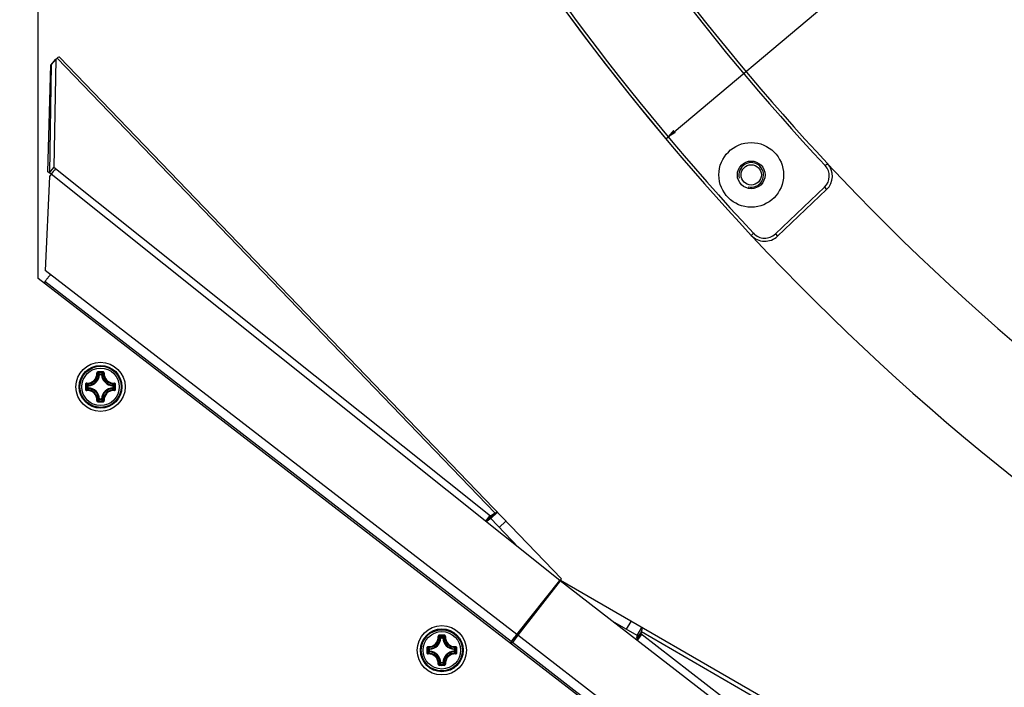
# Model space of a CAD drawing. Header units: millimetres. Extents: x 0 to 420, y 0 to 297.
# Tile 144 of 256: x 83 to 99, y 180 to 191. Entities that reach past the tile are written whole.
import ezdxf

# ---------------------------------------------------------------- set-up
doc = ezdxf.new("R2010")
doc.units = ezdxf.units.MM
doc.header["$LTSCALE"] = 23.1
doc.layers.get('0').update_dxf_attribs({"linetype": 'CONTINUOUS'})
doc.layers.add('02___PRT_ALL_AXES', color=7, linetype='CONTINUOUS')
doc.layers.add('DIM_PILOTEES', color=7, linetype='CONTINUOUS')
doc.styles.add('TEXTSTYLE_5', font='txt', dxfattribs={"width": 1.142857})
doc.styles.add('TEXTSTYLE_8', font='txt', dxfattribs={"width": 1.333333})
doc.dimstyles.new('DIMSTYLE_4', dxfattribs={"dimtxt": 2.5, "dimasz": 0.1875, "dimexe": 0.125, "dimexo": 0.0625, "dimgap": 1.25, "dimtad": 0, "dimtih": 1, "dimtoh": 1, "dimdsep": 46, "dimtxsty": 'TEXTSTYLE_5', "dimblk": '_FILLED', "dimblk1": '_FILLED', "dimblk2": '_FILLED', "dimcen": 0.09, "dimazin": 2, "dimtfac": 1, "dimtofl": 0, "dimtmove": 0, "dimatfit": 3, "dimldrblk": '_FILLED', "dimfxl": 1, "dimtolj": 1, "dimarcsym": 0})
doc.dimstyles.new('DIMSTYLE_7', dxfattribs={"dimtxt": 2.5, "dimasz": 0.1875, "dimexe": 0.125, "dimexo": 0.0625, "dimtad": 0, "dimtih": 1, "dimtoh": 1, "dimdsep": 46, "dimtxsty": 'TEXTSTYLE_8', "dimblk": '_FILLED', "dimblk1": '_FILLED', "dimblk2": '_FILLED', "dimcen": 0.09, "dimazin": 2, "dimtfac": 1, "dimtmove": 0, "dimatfit": 2, "dimldrblk": '_FILLED', "dimfxl": 1, "dimtolj": 1, "dimarcsym": 0})

# ---------------------------------------------------------------- blocks, each defined once
blk = doc.blocks.new('_FILLED')
at = {"color": 0, "linetype": 'BYBLOCK'}
blk.add_solid([(0, 0), (-1, 0.167), (-1, -0.167)], dxfattribs=at)
blk = doc.blocks.new('*D7')
at = {"layer": 'DIM_PILOTEES', "color": 2, "linetype": 'CONTINUOUS'}
for p, q in [((124.125, 214.622), (173.086, 255.733)), ((154.337, 239.99), (124.125, 214.622)), ((93.913, 189.254), (124.125, 214.622))]:
    blk.add_line(p, q, dxfattribs=at)
at = {"layer": 'DIM_PILOTEES', "color": 2, "linetype": 'CONTINUOUS', "xscale": 0.1875, "yscale": 0.1875, "zscale": 0.1875}
for p, rotation in [((154.337, 239.99), 40.0192182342), ((93.913, 189.254), 220.0192182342)]:
    blk.add_blockref('_FILLED', p, dxfattribs=dict(at, rotation=rotation))
at = {"layer": 'DIM_PILOTEES', "color": 2, "linetype": 'CONTINUOUS', "insert": (171.063, 259.483), "char_height": 2.5, "width": 15, "attachment_point": 1, "line_spacing_factor": 0.9, "style": 'TEXTSTYLE_8'}
blk.add_mtext('{\\ftxt;\\W0.0001;\\H0.0001;\\~}{\\ftxt;\\W3.9999999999;\\H2.5; }{\\ftxt;\\W0.0001;\\H0.0001;\\~}', dxfattribs=at)
blk = doc.blocks.new('*D14')
at = {"layer": 'DIM_PILOTEES', "color": 2, "linetype": 'CONTINUOUS'}
for p, q in [((66.664, 214.622), (63.682, 214.622)), ((63.807, 214.622), (63.807, 170.264)), ((124.063, 214.622), (66.664, 214.622)), ((63.807, 129.447), (63.807, 165.264)), ((66.664, 129.447), (63.682, 129.447)), ((98.893, 129.447), (66.664, 129.447))]:
    blk.add_line(p, q, dxfattribs=at)
at = {"layer": 'DIM_PILOTEES', "color": 2, "linetype": 'CONTINUOUS', "xscale": 0.1875, "yscale": 0.1875, "zscale": 0.1875}
for p, rotation in [((63.807, 214.622), 90), ((63.807, 129.447), 270)]:
    blk.add_blockref('_FILLED', p, dxfattribs=dict(at, rotation=rotation))
at = {"layer": 'DIM_PILOTEES', "color": 2, "linetype": 'CONTINUOUS', "insert": (63.807, 169.014), "char_height": 2.5, "width": 8.57143, "attachment_point": 2, "line_spacing_factor": 0.9, "style": 'TEXTSTYLE_5'}
blk.add_mtext('{\\ftxt;\\W0.0001;\\H0.0001;\\~}{\\ftxt;\\W2.2857142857;\\H2.5; }{\\ftxt;\\W0.0001;\\H0.0001;\\~}', dxfattribs=at)

msp = doc.modelspace()

# ---------------------------------------------------------------- linework, layer by layer
at = {"color": 7, "linetype": 'CONTINUOUS'}
for p, q in [((83.725, 186.985), (83.725, 228.791)), ((84, 190.543), (84.034, 190.565)), ((91.143, 183.178), (84.034, 190.565)), ((92.22, 182.111), (84.071, 190.58)), ((84, 190.543), (83.929, 190.453)), ((84.009, 190.549), (83.938, 190.459)), ((84.009, 190.549), (83.979, 188.789)), ((96.502, 188.819), (96.538, 188.853)), ((83.906, 188.642), (83.84, 187.118)), ((83.934, 188.678), (83.906, 188.642)), ((83.908, 188.7), (83.979, 188.789)), ((92.193, 182.083), (83.934, 188.678)), ((91.069, 183.128), (83.979, 188.789)), ((95.693, 187.71), (96.491, 188.467)), ((95.728, 187.674), (96.526, 188.431)), ((96.491, 188.467), (96.526, 188.431)), ((95.339, 187.721), (95.302, 187.686)), ((95.693, 187.71), (95.728, 187.674)), ((91.495, 181.209), (83.84, 187.118)), ((110.791, 166.092), (83.725, 186.985)), ((91.403, 181.092), (83.833, 186.935)), ((83.834, 186.901), (83.835, 186.934)), ((84.721, 185.429), (84.721, 185.439)), ((84.721, 185.439), (84.754, 185.439)), ((84.754, 185.429), (84.754, 185.439)), ((84.721, 185.429), (84.711, 185.43)), ((84.721, 185.429), (84.754, 185.429)), ((84.754, 185.429), (84.763, 185.43)), ((84.526, 185.212), (84.526, 185.245)), ((84.536, 185.245), (84.526, 185.245)), ((84.536, 185.212), (84.526, 185.212)), ((84.536, 185.245), (84.536, 185.255)), ((84.536, 185.212), (84.536, 185.245)), ((84.536, 185.212), (84.536, 185.202)), ((84.938, 185.245), (84.939, 185.255)), ((84.938, 185.245), (84.938, 185.212)), ((84.938, 185.245), (84.948, 185.245)), ((84.938, 185.212), (84.939, 185.202)), ((84.938, 185.212), (84.948, 185.212)), ((84.948, 185.245), (84.948, 185.212)), ((84.721, 185.027), (84.711, 185.027)), ((84.721, 185.027), (84.721, 185.017)), ((84.754, 185.027), (84.721, 185.027)), ((84.754, 185.017), (84.721, 185.017)), ((84.754, 185.027), (84.754, 185.017)), ((84.754, 185.027), (84.763, 185.027)), ((90.985, 183.047), (90.987, 183.048)), ((91.057, 183.137), (90.987, 183.048)), ((91.069, 183.128), (90.998, 183.039)), ((91.143, 183.178), (91.069, 183.128)), ((91.072, 183.088), (91.18, 183.192)), ((91.072, 183.088), (91.143, 183.178)), ((91.211, 182.944), (91.319, 183.048)), ((91.495, 181.209), (92.193, 182.083)), ((92.2, 182.081), (91.514, 181.194)), ((92.193, 182.085), (92.22, 182.111)), ((111.023, 167.525), (92.2, 182.08)), ((92.201, 182.081), (92.203, 182.085)), ((111.115, 171.166), (92.203, 182.085)), ((93.278, 181.292), (93.353, 181.421)), ((93.449, 181.193), (93.524, 181.323)), ((90.262, 181.152), (90.252, 181.152)), ((90.262, 181.152), (90.262, 181.162)), ((90.262, 181.162), (90.294, 181.162)), ((90.262, 181.152), (90.294, 181.152)), ((90.294, 181.152), (90.294, 181.162)), ((90.294, 181.152), (90.304, 181.152)), ((91.495, 181.209), (91.387, 181.07)), ((91.514, 181.194), (91.423, 181.076)), ((91.495, 181.209), (91.495, 181.209)), ((110.777, 166.299), (91.514, 181.194)), ((93.436, 181.126), (93.508, 181.219)), ((93.518, 181.249), (93.446, 181.156)), ((93.521, 181.209), (93.448, 181.115)), ((93.518, 181.249), (93.508, 181.219)), ((111.096, 167.619), (93.508, 181.219)), ((111.109, 171.093), (93.518, 181.249)), ((90.067, 180.935), (90.067, 180.967)), ((90.077, 180.967), (90.067, 180.967)), ((90.077, 180.967), (90.077, 180.977)), ((90.077, 180.935), (90.077, 180.967)), ((90.479, 180.967), (90.48, 180.977)), ((90.479, 180.967), (90.479, 180.935)), ((90.479, 180.967), (90.489, 180.967)), ((90.489, 180.967), (90.489, 180.935)), ((91.389, 181.07), (91.407, 181.056)), ((91.403, 181.093), (91.403, 181.092)), ((91.407, 181.055), (91.423, 181.076)), ((110.685, 166.181), (91.423, 181.076)), ((90.077, 180.935), (90.067, 180.935)), ((90.077, 180.935), (90.077, 180.925)), ((90.479, 180.935), (90.48, 180.925)), ((90.479, 180.935), (90.489, 180.935)), ((90.262, 180.75), (90.252, 180.749)), ((90.262, 180.75), (90.262, 180.74)), ((90.294, 180.75), (90.262, 180.75)), ((90.294, 180.74), (90.262, 180.74)), ((90.294, 180.75), (90.294, 180.74)), ((90.294, 180.75), (90.304, 180.749))]:
    msp.add_line(p, q, dxfattribs=at)
at = {"color": 3, "linetype": 'CONTINUOUS'}
for p, q in [((83.881, 188.72), (83.929, 190.453)), ((83.938, 190.459), (83.908, 188.7)), ((83.929, 190.453), (83.938, 190.459)), ((83.934, 188.678), (83.881, 188.72)), ((83.935, 188.678), (83.908, 188.7)), ((91.072, 183.088), (90.998, 183.039)), ((91.072, 183.088), (91.524, 182.619)), ((92.194, 182.083), (91.496, 181.209)), ((93.449, 181.193), (93.056, 181.42)), ((93.446, 181.156), (93.436, 181.126)), ((91.406, 181.092), (91.388, 181.069))]:
    msp.add_line(p, q, dxfattribs=at)
at = {"color": 7, "linetype": 'CONTINUOUS'}
for centre, radius in [((95.301, 188.668), 0.525), ((95.301, 188.668), 0.225), ((84.737, 185.228), 0.4), ((84.737, 185.228), 0.348), ((84.737, 185.228), 0.348), ((84.737, 185.228), 0.334), ((84.737, 185.228), 0.304), ((90.278, 180.951), 0.4), ((90.278, 180.951), 0.348), ((90.278, 180.951), 0.348), ((90.278, 180.951), 0.334), ((90.278, 180.951), 0.304)]:
    msp.add_circle(centre, radius, dxfattribs=at)
for centre, radius, start, end in [((124.125, 214.622), 37.8, 196.9517, 223.0483), ((124.125, 214.622), 37.75, 196.9517, 223.0483), ((124.125, 214.622), 39.45, 196.9391, 223.0609), ((124.125, 214.622), 39.4, 196.9391, 223.0609), ((96.319, 188.648), 0.25, 313.5, 43.0483), ((96.319, 188.648), 0.3, 313.5, 43.0483), ((94.819, 180.004), 13.918, 140.9787, 141.4532), ((95.521, 187.891), 0.3, 223.0609, 313.5), ((95.521, 187.891), 0.25, 223.0609, 313.5), ((124.125, 214.622), 39.45, 223.105, 256.7784), ((84.523, 185.443), 0.156, 266.8359, 3.1593), ((84.524, 185.441), 0.165, 266.7227, 3.2772), ((84.738, 174.057), 11.416, 89.8104, 90.1968), ((84.737, 174.14), 11.321, 89.8069, 90.1932), ((84.343, 185.079), 0.522, 43.6483, 47.0364), ((85.131, 185.079), 0.522, 132.9634, 136.3517), ((84.95, 185.441), 0.165, 176.7227, 273.2771), ((84.952, 185.443), 0.156, 176.8402, 273.1614), ((84.527, 185.438), 0.184, 272.6606, 357.3393), ((84.527, 185.438), 0.194, 272.6594, 357.3406), ((84.947, 185.438), 0.194, 182.6594, 267.3405), ((84.947, 185.438), 0.184, 182.6607, 267.3393), ((95.909, 185.228), 11.416, 179.807, 180.0002), ((95.909, 185.228), 11.416, 179.9997, 180.1929), ((84.887, 185.622), 0.522, 222.9629, 226.3522), ((95.826, 185.228), 11.322, 179.8069, 180.1931), ((84.887, 184.834), 0.522, 133.6479, 137.0369), ((84.523, 185.014), 0.156, 356.8402, 93.1614), ((84.524, 185.015), 0.165, 356.7235, 93.2764), ((84.527, 185.018), 0.194, 2.6594, 87.3406), ((84.527, 185.018), 0.184, 2.6606, 87.3394), ((84.947, 185.018), 0.194, 92.6592, 177.3404), ((84.947, 185.018), 0.184, 92.6607, 177.3393), ((84.95, 185.015), 0.165, 86.7236, 183.2763), ((84.952, 185.014), 0.156, 86.8391, 183.1593), ((84.588, 185.622), 0.522, 313.6483, 317.0364), ((84.588, 184.834), 0.522, 42.9634, 46.3517), ((73.649, 185.228), 11.321, 359.8069, 0.1931), ((73.566, 185.228), 11.416, 359.9997, 0.1929), ((73.566, 185.228), 11.416, 359.807, 0.0002), ((84.343, 185.378), 0.522, 312.9629, 316.3522), ((84.737, 196.317), 11.321, 269.8068, 270.1931), ((84.738, 196.4), 11.416, 269.8032, 270.1895), ((85.131, 185.378), 0.522, 223.6483, 227.0364), ((101.871, 174.374), 13.918, 140.9787, 141.4532), ((90.064, 181.166), 0.156, 266.8359, 3.1593), ((90.065, 181.164), 0.165, 266.7227, 3.2772), ((90.068, 181.161), 0.194, 272.6594, 357.3406), ((90.068, 181.161), 0.184, 272.6606, 357.3393), ((90.279, 169.779), 11.416, 89.8104, 90.1968), ((90.278, 169.862), 11.321, 89.8069, 90.1932), ((89.884, 180.801), 0.522, 43.6483, 47.0364), ((90.672, 180.801), 0.522, 132.9634, 136.3517), ((90.488, 181.161), 0.194, 182.6594, 267.3405), ((90.488, 181.161), 0.184, 182.6607, 267.3393), ((90.491, 181.164), 0.165, 176.7227, 273.2771), ((90.493, 181.166), 0.156, 176.8402, 273.1614), ((101.45, 180.951), 11.416, 179.807, 180.0002), ((101.367, 180.951), 11.322, 179.8069, 180.1931), ((90.428, 181.345), 0.522, 222.9629, 226.3522), ((90.129, 181.345), 0.522, 313.6483, 317.0364), ((79.189, 180.951), 11.321, 359.8069, 0.1931), ((79.107, 180.951), 11.416, 359.9997, 0.1929), ((101.45, 180.951), 11.416, 179.9997, 180.1929), ((90.428, 180.557), 0.522, 133.6479, 137.0369), ((90.064, 180.736), 0.156, 356.8402, 93.1614), ((90.065, 180.738), 0.165, 356.7235, 93.2764), ((90.068, 180.741), 0.194, 2.6594, 87.3406), ((90.068, 180.741), 0.184, 2.6606, 87.3394), ((90.488, 180.741), 0.194, 92.6592, 177.3404), ((90.488, 180.741), 0.184, 92.6607, 177.3393), ((90.491, 180.738), 0.165, 86.7236, 183.2763), ((90.493, 180.736), 0.156, 86.8391, 183.1593), ((90.129, 180.557), 0.522, 42.9634, 46.3517), ((79.107, 180.951), 11.416, 359.807, 0.0002), ((89.884, 181.1), 0.522, 312.9629, 316.3522), ((90.278, 192.04), 11.321, 269.8068, 270.1931), ((90.279, 192.123), 11.416, 269.8032, 270.1895), ((90.672, 181.1), 0.522, 223.6483, 227.0364)]:
    msp.add_arc(centre, radius, start, end, dxfattribs=at)
at = {"color": 2, "linetype": 'CONTINUOUS'}
msp.add_arc((95.301, 188.668), 0.2, 255, 195, dxfattribs=at)
at = {"color": 7, "linetype": 'CONTINUOUS'}
for points, knots in [([(84.071, 190.58), (84.068, 190.583), (84.051, 190.577), (84.041, 190.571), (84.034, 190.565)], [0, 0, 0, 0, 0.308784, 1, 1, 1, 1]), ([(83.924, 187.054), (83.912, 187.039), (83.895, 187.017), (83.874, 186.989), (83.86, 186.971), (83.85, 186.957), (83.84, 186.945), (83.838, 186.94), (83.832, 186.935), (83.833, 186.935)], [0, 0, 0, 0, 0.384664, 0.558046, 0.709754, 0.833932, 0.925818, 0.981883, 1, 1, 1, 1]), ([(84.699, 185.473), (84.693, 185.473), (84.682, 185.468), (84.678, 185.457), (84.678, 185.452)], [0, 0, 0, 0, 0.503055, 1, 1, 1, 1]), ([(84.678, 185.452), (84.681, 185.452), (84.684, 185.452), (84.687, 185.451), (84.689, 185.451), (84.689, 185.451)], [0, 0, 0, 0, 0.654585, 0.879518, 1, 1, 1, 1]), ([(84.699, 185.461), (84.697, 185.461), (84.691, 185.459), (84.689, 185.453), (84.689, 185.451)], [0, 0, 0, 0, 0.506356, 1, 1, 1, 1]), ([(84.711, 185.43), (84.709, 185.432), (84.702, 185.439), (84.695, 185.446), (84.689, 185.451)], [0, 0, 0, 0, 0.245129, 1, 1, 1, 1]), ([(84.699, 185.473), (84.699, 185.47), (84.699, 185.467), (84.699, 185.463), (84.699, 185.461), (84.699, 185.461)], [0, 0, 0, 0, 0.661505, 0.892729, 1, 1, 1, 1]), ([(84.763, 185.43), (84.765, 185.432), (84.773, 185.439), (84.78, 185.446), (84.786, 185.451)], [0, 0, 0, 0, 0.245127, 1, 1, 1, 1]), ([(84.796, 185.452), (84.797, 185.457), (84.792, 185.468), (84.781, 185.473), (84.776, 185.473)], [0, 0, 0, 0, 0.496944, 1, 1, 1, 1]), ([(84.776, 185.473), (84.776, 185.47), (84.776, 185.467), (84.776, 185.463), (84.776, 185.461), (84.776, 185.461)], [0, 0, 0, 0, 0.661448, 0.89268, 1, 1, 1, 1]), ([(84.786, 185.451), (84.786, 185.453), (84.784, 185.459), (84.778, 185.461), (84.776, 185.461)], [0, 0, 0, 0, 0.493633, 1, 1, 1, 1]), ([(84.796, 185.452), (84.794, 185.452), (84.791, 185.452), (84.787, 185.451), (84.786, 185.451), (84.786, 185.451)], [0, 0, 0, 0, 0.654635, 0.879564, 1, 1, 1, 1]), ([(84.514, 185.287), (84.509, 185.288), (84.497, 185.283), (84.493, 185.272), (84.493, 185.267)], [0, 0, 0, 0, 0.49693, 1, 1, 1, 1]), ([(84.515, 185.277), (84.512, 185.277), (84.507, 185.275), (84.505, 185.269), (84.505, 185.267)], [0, 0, 0, 0, 0.493642, 1, 1, 1, 1]), ([(84.514, 185.287), (84.514, 185.285), (84.514, 185.282), (84.514, 185.278), (84.515, 185.277), (84.515, 185.277)], [0, 0, 0, 0, 0.654635, 0.879564, 1, 1, 1, 1]), ([(84.536, 185.255), (84.534, 185.256), (84.527, 185.264), (84.52, 185.271), (84.515, 185.277)], [0, 0, 0, 0, 0.245124, 1, 1, 1, 1]), ([(84.939, 185.255), (84.941, 185.256), (84.948, 185.264), (84.955, 185.271), (84.96, 185.277)], [0, 0, 0, 0, 0.245129, 1, 1, 1, 1]), ([(84.961, 185.287), (84.961, 185.285), (84.961, 185.282), (84.96, 185.278), (84.96, 185.277), (84.96, 185.277)], [0, 0, 0, 0, 0.654598, 0.879529, 1, 1, 1, 1]), ([(84.97, 185.267), (84.97, 185.269), (84.968, 185.275), (84.962, 185.277), (84.96, 185.277)], [0, 0, 0, 0, 0.50636, 1, 1, 1, 1]), ([(84.982, 185.267), (84.982, 185.272), (84.977, 185.283), (84.966, 185.288), (84.961, 185.287)], [0, 0, 0, 0, 0.503051, 1, 1, 1, 1]), ([(84.493, 185.267), (84.495, 185.267), (84.499, 185.267), (84.503, 185.267), (84.504, 185.267), (84.505, 185.267)], [0, 0, 0, 0, 0.661474, 0.892703, 1, 1, 1, 1]), ([(84.493, 185.19), (84.493, 185.184), (84.497, 185.173), (84.509, 185.169), (84.514, 185.169)], [0, 0, 0, 0, 0.503051, 1, 1, 1, 1]), ([(84.493, 185.19), (84.495, 185.19), (84.499, 185.19), (84.503, 185.19), (84.504, 185.19), (84.505, 185.19)], [0, 0, 0, 0, 0.661505, 0.892729, 1, 1, 1, 1]), ([(84.505, 185.19), (84.505, 185.188), (84.507, 185.182), (84.512, 185.18), (84.515, 185.18)], [0, 0, 0, 0, 0.50636, 1, 1, 1, 1]), ([(84.514, 185.169), (84.514, 185.172), (84.514, 185.175), (84.514, 185.178), (84.515, 185.18), (84.515, 185.18)], [0, 0, 0, 0, 0.654598, 0.879529, 1, 1, 1, 1]), ([(84.536, 185.202), (84.534, 185.2), (84.527, 185.193), (84.52, 185.186), (84.515, 185.18)], [0, 0, 0, 0, 0.245126, 1, 1, 1, 1]), ([(84.526, 185.212), (84.526, 185.21), (84.528, 185.205), (84.533, 185.202), (84.536, 185.202)], [0, 0, 0, 0, 0.499979, 1, 1, 1, 1]), ([(84.948, 185.245), (84.948, 185.247), (84.946, 185.252), (84.941, 185.254), (84.939, 185.255)], [0, 0, 0, 0, 0.499979, 1, 1, 1, 1]), ([(84.939, 185.202), (84.941, 185.202), (84.946, 185.205), (84.948, 185.21), (84.948, 185.212)], [0, 0, 0, 0, 0.500021, 1, 1, 1, 1]), ([(84.939, 185.202), (84.941, 185.2), (84.948, 185.193), (84.955, 185.186), (84.96, 185.18)], [0, 0, 0, 0, 0.245127, 1, 1, 1, 1]), ([(84.96, 185.18), (84.962, 185.18), (84.968, 185.182), (84.97, 185.188), (84.97, 185.19)], [0, 0, 0, 0, 0.493642, 1, 1, 1, 1]), ([(84.961, 185.169), (84.961, 185.172), (84.961, 185.175), (84.96, 185.178), (84.96, 185.18), (84.96, 185.18)], [0, 0, 0, 0, 0.654634, 0.879563, 1, 1, 1, 1]), ([(84.961, 185.169), (84.966, 185.169), (84.977, 185.173), (84.982, 185.184), (84.982, 185.19)], [0, 0, 0, 0, 0.496947, 1, 1, 1, 1]), ([(84.982, 185.267), (84.979, 185.267), (84.976, 185.267), (84.972, 185.267), (84.97, 185.267), (84.97, 185.267)], [0, 0, 0, 0, 0.661505, 0.892729, 1, 1, 1, 1]), ([(84.982, 185.19), (84.979, 185.19), (84.976, 185.19), (84.972, 185.19), (84.97, 185.19), (84.97, 185.19)], [0, 0, 0, 0, 0.661481, 0.892709, 1, 1, 1, 1]), ([(84.678, 185.005), (84.681, 185.005), (84.684, 185.005), (84.687, 185.005), (84.689, 185.006), (84.689, 185.006)], [0, 0, 0, 0, 0.654635, 0.879564, 1, 1, 1, 1]), ([(84.678, 185.005), (84.678, 185), (84.682, 184.988), (84.693, 184.984), (84.699, 184.984)], [0, 0, 0, 0, 0.496966, 1, 1, 1, 1]), ([(84.711, 185.027), (84.709, 185.025), (84.702, 185.018), (84.695, 185.011), (84.689, 185.006)], [0, 0, 0, 0, 0.245124, 1, 1, 1, 1]), ([(84.689, 185.006), (84.689, 185.003), (84.691, 184.998), (84.697, 184.996), (84.699, 184.996)], [0, 0, 0, 0, 0.493633, 1, 1, 1, 1]), ([(84.699, 184.984), (84.699, 184.986), (84.699, 184.99), (84.699, 184.994), (84.699, 184.995), (84.699, 184.996)], [0, 0, 0, 0, 0.661448, 0.89268, 1, 1, 1, 1]), ([(84.754, 185.017), (84.756, 185.017), (84.761, 185.019), (84.763, 185.024), (84.763, 185.027)], [0, 0, 0, 0, 0.499979, 1, 1, 1, 1]), ([(84.763, 185.027), (84.765, 185.025), (84.773, 185.018), (84.78, 185.011), (84.786, 185.006)], [0, 0, 0, 0, 0.245129, 1, 1, 1, 1]), ([(84.776, 184.996), (84.778, 184.996), (84.784, 184.998), (84.786, 185.003), (84.786, 185.006)], [0, 0, 0, 0, 0.506357, 1, 1, 1, 1]), ([(84.776, 184.984), (84.781, 184.984), (84.792, 184.988), (84.797, 185), (84.796, 185.005)], [0, 0, 0, 0, 0.503087, 1, 1, 1, 1]), ([(84.776, 184.984), (84.776, 184.986), (84.776, 184.99), (84.776, 184.994), (84.776, 184.995), (84.776, 184.996)], [0, 0, 0, 0, 0.661505, 0.892729, 1, 1, 1, 1]), ([(84.796, 185.005), (84.794, 185.005), (84.791, 185.005), (84.787, 185.005), (84.786, 185.006), (84.786, 185.006)], [0, 0, 0, 0, 0.654531, 0.879475, 1, 1, 1, 1]), ([(91.18, 183.192), (91.177, 183.195), (91.16, 183.189), (91.151, 183.183), (91.143, 183.178)], [0, 0, 0, 0, 0.308784, 1, 1, 1, 1]), ([(93.518, 181.249), (93.524, 181.266), (93.53, 181.287), (93.531, 181.319), (93.524, 181.323)], [0, 0, 0, 0, 0.682961, 1, 1, 1, 1]), ([(90.24, 181.196), (90.234, 181.196), (90.223, 181.191), (90.219, 181.179), (90.219, 181.174)], [0, 0, 0, 0, 0.503055, 1, 1, 1, 1]), ([(90.219, 181.174), (90.222, 181.174), (90.225, 181.175), (90.228, 181.174), (90.23, 181.174), (90.23, 181.173)], [0, 0, 0, 0, 0.654585, 0.879518, 1, 1, 1, 1]), ([(90.24, 181.184), (90.237, 181.184), (90.232, 181.181), (90.23, 181.176), (90.23, 181.173)], [0, 0, 0, 0, 0.506356, 1, 1, 1, 1]), ([(90.252, 181.152), (90.25, 181.154), (90.243, 181.161), (90.236, 181.168), (90.23, 181.173)], [0, 0, 0, 0, 0.245129, 1, 1, 1, 1]), ([(90.24, 181.196), (90.24, 181.193), (90.24, 181.189), (90.24, 181.185), (90.24, 181.184), (90.24, 181.184)], [0, 0, 0, 0, 0.661505, 0.892729, 1, 1, 1, 1]), ([(90.304, 181.152), (90.306, 181.154), (90.313, 181.161), (90.321, 181.168), (90.327, 181.173)], [0, 0, 0, 0, 0.245127, 1, 1, 1, 1]), ([(90.317, 181.196), (90.317, 181.193), (90.317, 181.189), (90.316, 181.185), (90.316, 181.184), (90.316, 181.184)], [0, 0, 0, 0, 0.661448, 0.89268, 1, 1, 1, 1]), ([(90.327, 181.173), (90.327, 181.176), (90.325, 181.181), (90.319, 181.184), (90.316, 181.184)], [0, 0, 0, 0, 0.493633, 1, 1, 1, 1]), ([(90.337, 181.174), (90.337, 181.179), (90.333, 181.191), (90.322, 181.196), (90.317, 181.196)], [0, 0, 0, 0, 0.496944, 1, 1, 1, 1]), ([(90.337, 181.174), (90.335, 181.174), (90.332, 181.175), (90.328, 181.174), (90.327, 181.174), (90.327, 181.173)], [0, 0, 0, 0, 0.654635, 0.879564, 1, 1, 1, 1]), ([(91.493, 181.211), (91.473, 181.184), (91.443, 181.145), (91.412, 181.106), (91.403, 181.093)], [0, 0, 0, 0, 0.672552, 1, 1, 1, 1]), ([(90.055, 181.01), (90.05, 181.01), (90.038, 181.006), (90.034, 180.995), (90.034, 180.989)], [0, 0, 0, 0, 0.49693, 1, 1, 1, 1]), ([(90.034, 180.989), (90.036, 180.989), (90.04, 180.989), (90.044, 180.989), (90.045, 180.989), (90.046, 180.989)], [0, 0, 0, 0, 0.661474, 0.892703, 1, 1, 1, 1]), ([(90.056, 180.999), (90.053, 180.999), (90.048, 180.997), (90.046, 180.992), (90.046, 180.989)], [0, 0, 0, 0, 0.493642, 1, 1, 1, 1]), ([(90.055, 181.01), (90.055, 181.007), (90.055, 181.004), (90.055, 181.001), (90.056, 181), (90.056, 180.999)], [0, 0, 0, 0, 0.654635, 0.879564, 1, 1, 1, 1]), ([(90.077, 180.977), (90.075, 180.979), (90.068, 180.986), (90.061, 180.994), (90.056, 180.999)], [0, 0, 0, 0, 0.245124, 1, 1, 1, 1]), ([(90.48, 180.977), (90.481, 180.979), (90.489, 180.986), (90.495, 180.994), (90.501, 180.999)], [0, 0, 0, 0, 0.245129, 1, 1, 1, 1]), ([(90.489, 180.967), (90.489, 180.97), (90.487, 180.975), (90.482, 180.977), (90.48, 180.977)], [0, 0, 0, 0, 0.499979, 1, 1, 1, 1]), ([(90.502, 181.01), (90.502, 181.007), (90.502, 181.004), (90.501, 181.001), (90.501, 181), (90.501, 180.999)], [0, 0, 0, 0, 0.654598, 0.879529, 1, 1, 1, 1]), ([(90.523, 180.989), (90.523, 180.995), (90.518, 181.006), (90.507, 181.01), (90.501, 181.01)], [0, 0, 0, 0, 0.503051, 1, 1, 1, 1]), ([(90.511, 180.989), (90.511, 180.992), (90.509, 180.997), (90.503, 180.999), (90.501, 180.999)], [0, 0, 0, 0, 0.50636, 1, 1, 1, 1]), ([(90.523, 180.989), (90.52, 180.989), (90.517, 180.989), (90.513, 180.989), (90.511, 180.989), (90.511, 180.989)], [0, 0, 0, 0, 0.661505, 0.892729, 1, 1, 1, 1]), ([(90.034, 180.912), (90.036, 180.912), (90.04, 180.912), (90.044, 180.913), (90.045, 180.913), (90.046, 180.913)], [0, 0, 0, 0, 0.661505, 0.892729, 1, 1, 1, 1]), ([(90.034, 180.912), (90.034, 180.907), (90.038, 180.896), (90.05, 180.892), (90.055, 180.892)], [0, 0, 0, 0, 0.503051, 1, 1, 1, 1]), ([(90.046, 180.913), (90.046, 180.91), (90.048, 180.905), (90.053, 180.902), (90.056, 180.902)], [0, 0, 0, 0, 0.50636, 1, 1, 1, 1]), ([(90.055, 180.892), (90.055, 180.894), (90.055, 180.898), (90.055, 180.901), (90.056, 180.902), (90.056, 180.902)], [0, 0, 0, 0, 0.654598, 0.879529, 1, 1, 1, 1]), ([(90.077, 180.925), (90.075, 180.923), (90.068, 180.916), (90.061, 180.908), (90.056, 180.902)], [0, 0, 0, 0, 0.245126, 1, 1, 1, 1]), ([(90.067, 180.935), (90.067, 180.932), (90.069, 180.927), (90.074, 180.925), (90.077, 180.925)], [0, 0, 0, 0, 0.499979, 1, 1, 1, 1]), ([(90.48, 180.925), (90.482, 180.925), (90.487, 180.927), (90.489, 180.932), (90.489, 180.935)], [0, 0, 0, 0, 0.500021, 1, 1, 1, 1]), ([(90.48, 180.925), (90.481, 180.923), (90.489, 180.916), (90.495, 180.908), (90.501, 180.902)], [0, 0, 0, 0, 0.245127, 1, 1, 1, 1]), ([(90.501, 180.902), (90.503, 180.902), (90.509, 180.905), (90.511, 180.91), (90.511, 180.913)], [0, 0, 0, 0, 0.493642, 1, 1, 1, 1]), ([(90.501, 180.892), (90.507, 180.892), (90.518, 180.896), (90.523, 180.907), (90.523, 180.912)], [0, 0, 0, 0, 0.496947, 1, 1, 1, 1]), ([(90.502, 180.892), (90.502, 180.894), (90.502, 180.898), (90.501, 180.901), (90.501, 180.902), (90.501, 180.902)], [0, 0, 0, 0, 0.654634, 0.879563, 1, 1, 1, 1]), ([(90.523, 180.912), (90.52, 180.912), (90.517, 180.912), (90.513, 180.913), (90.511, 180.913), (90.511, 180.913)], [0, 0, 0, 0, 0.661481, 0.892709, 1, 1, 1, 1]), ([(90.219, 180.728), (90.222, 180.727), (90.225, 180.727), (90.228, 180.728), (90.23, 180.728), (90.23, 180.729)], [0, 0, 0, 0, 0.654635, 0.879564, 1, 1, 1, 1]), ([(90.219, 180.728), (90.219, 180.722), (90.223, 180.711), (90.234, 180.706), (90.24, 180.706)], [0, 0, 0, 0, 0.496966, 1, 1, 1, 1]), ([(90.252, 180.749), (90.25, 180.748), (90.243, 180.741), (90.236, 180.734), (90.23, 180.729)], [0, 0, 0, 0, 0.245124, 1, 1, 1, 1]), ([(90.23, 180.729), (90.23, 180.726), (90.232, 180.72), (90.237, 180.718), (90.24, 180.718)], [0, 0, 0, 0, 0.493633, 1, 1, 1, 1]), ([(90.24, 180.706), (90.24, 180.709), (90.24, 180.713), (90.24, 180.716), (90.24, 180.718), (90.24, 180.718)], [0, 0, 0, 0, 0.661448, 0.89268, 1, 1, 1, 1]), ([(90.294, 180.74), (90.297, 180.74), (90.302, 180.742), (90.304, 180.747), (90.304, 180.749)], [0, 0, 0, 0, 0.499979, 1, 1, 1, 1]), ([(90.304, 180.749), (90.306, 180.748), (90.313, 180.741), (90.321, 180.734), (90.327, 180.729)], [0, 0, 0, 0, 0.245129, 1, 1, 1, 1]), ([(90.316, 180.718), (90.319, 180.718), (90.325, 180.72), (90.327, 180.726), (90.327, 180.729)], [0, 0, 0, 0, 0.506357, 1, 1, 1, 1]), ([(90.317, 180.706), (90.317, 180.709), (90.317, 180.713), (90.316, 180.716), (90.316, 180.718), (90.316, 180.718)], [0, 0, 0, 0, 0.661505, 0.892729, 1, 1, 1, 1]), ([(90.317, 180.706), (90.322, 180.706), (90.333, 180.711), (90.337, 180.722), (90.337, 180.728)], [0, 0, 0, 0, 0.503087, 1, 1, 1, 1]), ([(90.337, 180.728), (90.335, 180.727), (90.332, 180.727), (90.328, 180.728), (90.327, 180.728), (90.327, 180.729)], [0, 0, 0, 0, 0.654531, 0.879475, 1, 1, 1, 1])]:
    msp.add_open_spline(points, degree=3, knots=knots, dxfattribs=at)
for points in [[(84.721, 185.439), (84.719, 185.439), (84.714, 185.437), (84.711, 185.432), (84.711, 185.43)], [(84.763, 185.43), (84.763, 185.432), (84.761, 185.437), (84.756, 185.439), (84.754, 185.439)], [(84.536, 185.255), (84.533, 185.254), (84.528, 185.252), (84.526, 185.247), (84.526, 185.245)], [(84.711, 185.027), (84.711, 185.024), (84.714, 185.019), (84.719, 185.017), (84.721, 185.017)], [(90.262, 181.162), (90.26, 181.162), (90.254, 181.16), (90.252, 181.155), (90.252, 181.152)], [(90.304, 181.152), (90.304, 181.155), (90.302, 181.16), (90.297, 181.162), (90.294, 181.162)], [(90.077, 180.977), (90.074, 180.977), (90.069, 180.975), (90.067, 180.97), (90.067, 180.967)], [(90.252, 180.749), (90.252, 180.747), (90.254, 180.742), (90.26, 180.74), (90.262, 180.74)]]:
    msp.add_open_spline(points, degree=3, dxfattribs=at)
at = {"color": 3, "linetype": 'CONTINUOUS'}
for points, knots in [([(91.406, 181.092), (91.426, 181.118), (91.455, 181.157), (91.485, 181.195), (91.495, 181.209)], [0, 0, 0, 0, 0.656782, 1, 1, 1, 1]), ([(93.446, 181.156), (93.449, 181.164), (93.452, 181.175), (93.453, 181.191), (93.449, 181.193)], [0, 0, 0, 0, 0.682961, 1, 1, 1, 1])]:
    msp.add_open_spline(points, degree=3, knots=knots, dxfattribs=at)
at = {"layer": '02___PRT_ALL_AXES', "color": 7, "linetype": 'CONTINUOUS'}
msp.add_circle((95.301, 188.668), 0.165, dxfattribs=at)
msp.add_arc((124.125, 214.622), 37.75, 223.0457, 256.9507, dxfattribs=at)
at = {"layer": 'DIM_PILOTEES', "color": 2, "linetype": 'CONTINUOUS'}
msp.add_arc((124.125, 214.622), 39.45, 180, 220.0192, dxfattribs=at)

# ---------------------------------------------------------------- dimensions: what is measured, and where the dimension line sits
dim = msp.add_diameter_dim_2p(p1=(154.337, 239.99), p2=(93.913, 189.254), text='{\\ftxt;\\W0.0001;\\H0.0001;\\~}{\\ftxt;\\W1.3333333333;\\H2.5; }{\\ftxt;\\W0.0001;\\H0.0001;\\~}{\\ftxt;\\W0.0001;\\H0.0001;\\~}{\\ftxt;\\W2.6666666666;\\H2.5; }{\\ftxt;\\W0.0001;\\H0.0001;\\~}', dimstyle='DIMSTYLE_7', override={"dimpost": '<>'}, dxfattribs=at)
dim.commit()
dim.dimension.update_dxf_attribs({"geometry": '*D7', "text_midpoint": (174.396, 256.983), "dimtype": 163})
dim = msp.add_linear_dim(base=(63.807, 214.622), p1=(98.955, 129.447), p2=(124.125, 214.622), angle=90, text='{\\ftxt;\\W0.0001;\\H0.0001;\\~}{\\ftxt;\\W2.2857142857;\\H2.5; }{\\ftxt;\\W0.0001;\\H0.0001;\\~}', dimstyle='DIMSTYLE_4', dxfattribs=at)
dim.commit()
dim.dimension.update_dxf_attribs({"geometry": '*D14', "text_midpoint": (60.95, 166.514), "dimtype": 160})

doc.saveas('drawing.dxf')
